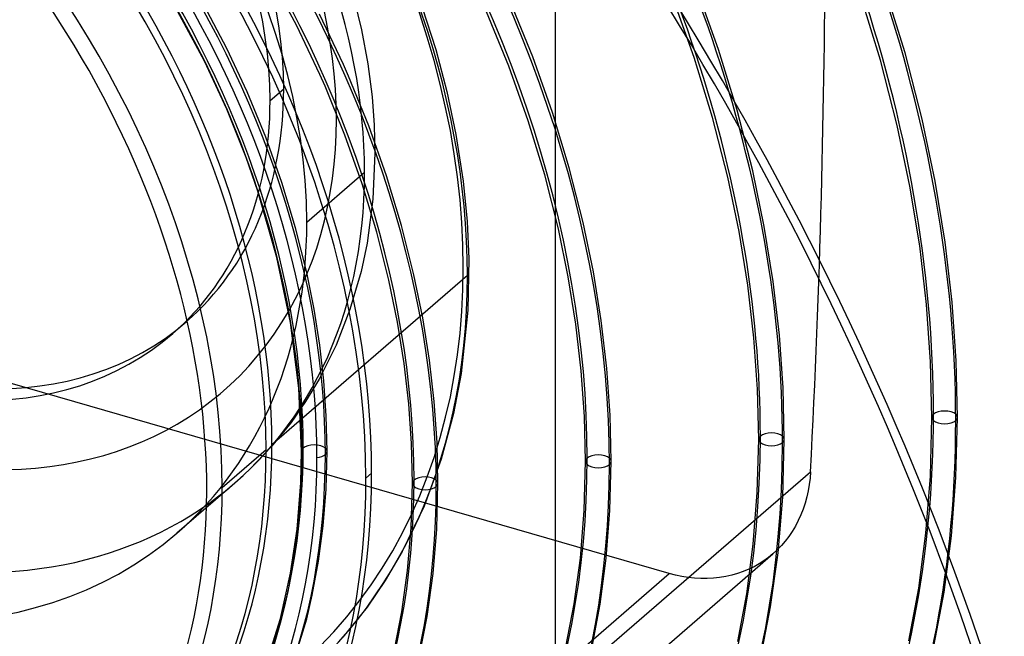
# Model space of a CAD drawing. Header units: millimetres. Extents: x -261 to 249, y -324 to 318.
# Tile 59 of 89: x 49 to 136, y -26 to 28. Entities that reach past the tile are written whole.
import ezdxf

# ---------------------------------------------------------------- set-up
doc = ezdxf.new("R2010")
doc.units = ezdxf.units.MM
doc.layers.add('MAIN-1', color=7, linetype='Continuous')
doc.layers.add('MAIN-2', color=7, linetype='Continuous')

msp = doc.modelspace()

# ---------------------------------------------------------------- linework, layer by layer
at = {"layer": 'MAIN-1'}
for centre, major_axis, start_param, end_param in [((-0.5, -0.433), (159.408, -184.069), 0.713724, 3.511855), ((-8.75, -7.578), (-148.606, 171.596), -2.427868, -0.857072), ((-50, -43.301), (-148.606, 171.596), -3.141592, -0.857072), ((-50, -43.301), (147.952, -170.84), 0, 2.284521)]:
    msp.add_ellipse(centre, major_axis=major_axis, ratio=0.75, start_param=start_param, end_param=end_param, dxfattribs=at)
at = {"layer": 'MAIN-2'}
for p, q in [((96.417, -31.274), (96.417, 62.672)), ((73.556, 27.65), (71.26, 31.961)), ((110.815, 25.527), (108.887, 30.934)), ((127.279, 25.211), (125.471, 31.102)), ((65.441, 24.48), (62.465, 30.025)), ((78.66, 29.921), (79.303, 27.236)), ((94.415, 24.852), (92.417, 29.752)), ((108.676, 24.796), (106.78, 30.116)), ((125.115, 24.561), (123.335, 30.365)), ((67.408, 25.601), (65.415, 29.402)), ((84.658, 29.214), (85.847, 25.5)), ((92.308, 24.034), (90.344, 28.851)), ((77.698, 24.197), (75.586, 28.642)), ((75.625, 23.297), (73.556, 27.65)), ((79.303, 27.236), (79.856, 24.259)), ((69.204, 21.764), (67.408, 25.601)), ((85.847, 25.5), (86.83, 21.817)), ((112.462, 20.142), (110.815, 25.527)), ((128.783, 19.367), (127.279, 25.211)), ((67.401, 20.242), (65.441, 24.48)), ((96.158, 19.953), (94.415, 24.852)), ((110.295, 19.5), (108.676, 24.796)), ((126.593, 18.806), (125.115, 24.561)), ((78.154, 23.162), (77.698, 24.197)), ((79.856, 24.259), (80.234, 21.325)), ((94.02, 19.221), (92.308, 24.034)), ((76.081, 22.262), (75.625, 23.297)), ((79.948, 18.76), (78.154, 23.162)), ((70.852, 17.764), (69.204, 21.764)), ((71.23, 21.007), (72.43, 22.046)), ((77.834, 17.958), (76.081, 22.262)), ((86.83, 21.817), (87.641, 17.994)), ((80.234, 21.325), (80.422, 18.824)), ((69.107, 15.988), (67.401, 20.242)), ((113.829, 14.801), (112.462, 20.142)), ((95.477, 14.431), (94.02, 19.221)), ((97.644, 15.074), (96.158, 19.953)), ((111.636, 14.25), (110.295, 19.5)), ((129.929, 13.896), (128.783, 19.367)), ((81.508, 14.357), (79.948, 18.76)), ((80.422, 18.824), (80.484, 16.372)), ((127.714, 13.447), (126.593, 18.806)), ((72.28, 13.763), (70.852, 17.764)), ((79.359, 13.658), (77.834, 17.958)), ((87.641, 17.994), (88.278, 13.875)), ((70.153, 12.998), (69.107, 15.988)), ((80.484, 16.372), (80.307, 12.297)), ((98.874, 10.234), (97.644, 15.074)), ((114.851, 9.886), (113.829, 14.801)), ((74.473, 10.256), (79.573, 14.672)), ((82.835, 9.973), (81.508, 14.357)), ((96.682, 9.683), (95.477, 14.431)), ((112.634, 9.444), (111.636, 14.25)), ((73.486, 9.779), (72.28, 13.763)), ((80.655, 9.378), (79.359, 13.658)), ((88.278, 13.875), (88.626, 10.323)), ((128.573, 8.169), (127.714, 13.447)), ((130.808, 8.505), (129.929, 13.896)), ((71.84, 7.143), (70.153, 12.998)), ((80.307, 12.297), (79.789, 8.413)), ((74.471, 5.83), (73.486, 9.779)), ((83.928, 5.626), (82.835, 9.973)), ((88.626, 10.323), (88.775, 7.016)), ((97.556, 5.432), (96.682, 9.683)), ((99.773, 5.874), (98.874, 10.234)), ((115.636, 5.041), (114.851, 9.886)), ((81.721, 5.139), (80.655, 9.378)), ((113.4, 4.71), (112.634, 9.444)), ((79.789, 8.413), (79.26, 5.913)), ((129.177, 2.988), (128.573, 8.169)), ((131.426, 3.21), (130.808, 8.505)), ((73.034, 1.397), (71.84, 7.143)), ((88.775, 7.016), (88.685, 2.506)), ((106.471, -20.75), (12.525, 6.37)), ((71.386, -9.368), (88.652, 5.585)), ((75.121, 2.589), (74.471, 5.83)), ((79.26, 5.913), (78.284, 2.563)), ((84.7, 1.832), (83.928, 5.626)), ((98.228, 1.246), (97.556, 5.432)), ((100.464, 1.577), (99.773, 5.874)), ((82.475, 1.438), (81.721, 5.139)), ((113.939, 0.063), (113.4, 4.71)), ((116.188, 0.282), (115.636, 5.041)), ((129.532, -2.079), (129.177, 2.988)), ((131.789, -1.974), (131.426, 3.21)), ((75.622, -0.605), (75.121, 2.589)), ((78.284, 2.563), (77.057, -0.581)), ((85.295, -1.907), (84.7, 1.832)), ((88.685, 2.506), (88.104, -3.089)), ((63.831, 1.465), (62.631, 0.425)), ((73.765, -4.4), (73.034, 1.397)), ((83.055, -2.208), (82.475, 1.438)), ((98.701, -2.865), (98.228, 1.246)), ((100.951, -2.646), (100.464, 1.577)), ((114.256, -4.483), (113.939, 0.063)), ((116.514, -4.377), (116.188, 0.282)), ((77.057, -0.581), (75.55, -3.598)), ((75.977, -3.746), (75.622, -0.605)), ((83.463, -5.787), (83.055, -2.208)), ((85.714, -5.583), (85.295, -1.907)), ((129.646, -6.976), (129.532, -2.079)), ((131.906, -6.976), (131.789, -1.974)), ((88.104, -3.089), (87.433, -6.641)), ((98.981, -6.886), (98.701, -2.865)), ((101.239, -6.781), (100.951, -2.646)), ((75.55, -3.598), (74.368, -5.56)), ((76.188, -6.825), (75.977, -3.746)), ((74.002, -9.966), (73.765, -4.4)), ((114.36, -8.914), (114.256, -4.483)), ((116.62, -8.914), (116.514, -4.377)), ((74.368, -5.56), (73.08, -7.414)), ((83.706, -9.289), (83.463, -5.787)), ((85.964, -9.184), (85.714, -5.583)), ((76.262, -9.966), (76.188, -6.825)), ((87.433, -6.641), (86.343, -10.664)), ((99.074, -10.852), (98.981, -6.886)), ((101.334, -10.853), (101.239, -6.781)), ((73.08, -7.414), (71.338, -9.564)), ((129.513, -12.174), (129.646, -6.976)), ((131.77, -12.291), (131.906, -6.976)), ((83.788, -12.791), (83.706, -9.289)), ((86.048, -12.791), (85.964, -9.184)), ((114.24, -13.619), (114.36, -8.914)), ((116.482, -14.014), (116.62, -8.914)), ((67.002, -13.164), (70.881, -9.805)), ((71.338, -9.564), (69.444, -11.548)), ((73.94, -12.752), (74.002, -9.966)), ((76.177, -13.305), (76.262, -9.966)), ((86.343, -10.664), (84.829, -14.801)), ((98.959, -15.198), (99.074, -10.852)), ((101.222, -15.205), (101.334, -10.853)), ((69.444, -11.548), (68.108, -12.769)), ((80.194, -11.91), (79.689, -12.348)), ((96.417, -31.274), (118.937, -11.771)), ((118.937, -11.771), (118.895, -12.331)), ((68.108, -12.77), (63.008, -17.186)), ((73.618, -16.845), (73.94, -12.752)), ((83.682, -16.714), (83.788, -12.791)), ((85.938, -16.843), (86.048, -12.791)), ((118.827, -12.89), (118.733, -13.446)), ((118.895, -12.331), (118.827, -12.89)), ((129.123, -17.199), (129.513, -12.174)), ((131.37, -17.433), (131.77, -12.291)), ((75.925, -16.536), (76.177, -13.305)), ((113.886, -18.165), (114.24, -13.619)), ((118.733, -13.446), (118.611, -13.996)), ((116.076, -18.939), (116.482, -14.014)), ((118.463, -14.537), (118.287, -15.068)), ((118.611, -13.996), (118.463, -14.537)), ((84.829, -14.801), (82.902, -18.808)), ((98.622, -19.392), (98.959, -15.198)), ((100.893, -19.415), (101.222, -15.205)), ((118.085, -15.585), (117.857, -16.087)), ((118.287, -15.068), (118.085, -15.585)), ((117.857, -16.087), (117.603, -16.572)), ((73.037, -20.741), (73.618, -16.845)), ((75.516, -19.656), (75.925, -16.536)), ((83.371, -20.497), (83.682, -16.714)), ((85.616, -20.757), (85.938, -16.843)), ((117.325, -17.037), (117.024, -17.481)), ((117.603, -16.572), (117.325, -17.037)), ((128.488, -22.044), (129.123, -17.199)), ((113.312, -22.549), (113.886, -18.165)), ((116.702, -17.903), (116.36, -18.3)), ((117.024, -17.481), (116.702, -17.903)), ((130.72, -22.397), (131.37, -17.433)), ((82.902, -18.808), (81.397, -21.371)), ((93.55, -38.134), (115.616, -19.025)), ((115.623, -19.019), (115.23, -19.34)), ((115.415, -23.691), (116.076, -18.939)), ((115.999, -18.673), (115.623, -19.019)), ((116.36, -18.3), (115.999, -18.673)), ((74.958, -22.661), (75.516, -19.656)), ((98.074, -23.436), (98.622, -19.392)), ((100.357, -23.479), (100.893, -19.415)), ((114.4, -19.908), (113.953, -20.159)), ((114.825, -19.635), (114.4, -19.908)), ((115.23, -19.34), (114.825, -19.635)), ((72.137, -24.735), (73.037, -20.741)), ((82.863, -24.151), (83.371, -20.497)), ((84.673, -39.627), (106.471, -20.75)), ((85.089, -24.544), (85.616, -20.757)), ((107.015, -20.893), (106.471, -20.75)), ((112.498, -20.764), (111.981, -20.911)), ((113, -20.589), (112.498, -20.764)), ((113.486, -20.387), (113, -20.589)), ((113.953, -20.159), (113.486, -20.387)), ((81.397, -21.371), (79.791, -23.72)), ((107.567, -21.011), (107.015, -20.893)), ((108.125, -21.102), (107.567, -21.011)), ((108.686, -21.165), (108.125, -21.102)), ((109.247, -21.198), (108.686, -21.165)), ((109.807, -21.201), (109.247, -21.198)), ((110.362, -21.174), (109.807, -21.201)), ((110.911, -21.117), (110.362, -21.174)), ((111.451, -21.029), (110.911, -21.117)), ((111.981, -20.911), (111.451, -21.029)), ((112.529, -26.765), (113.312, -22.549)), ((127.623, -26.703), (128.488, -22.044)), ((129.833, -27.175), (130.72, -22.397)), ((74.462, -24.776), (74.958, -22.661)), ((97.345, -27.242), (98.074, -23.436)), ((79.791, -23.72), (77.663, -26.381)), ((82.212, -27.484), (82.863, -24.151)), ((99.629, -27.378), (100.357, -23.479)), ((114.538, -28.154), (115.415, -23.691)), ((70.98, -28.487), (72.137, -24.735)), ((73.04, -29.441), (74.462, -24.776)), ((84.414, -27.993), (85.089, -24.544))]:
    msp.add_line(p, q, dxfattribs=at)
for centre, major_axis, ratio, start_param, end_param in [((0, 0), (-158.754, 183.313), 0.75, -2.427868, 0.713724), ((-8.25, -7.145), (-147.952, 170.84), 0.75, -2.427868, -0.857072), ((26.652, 23.082), (-102.531, 118.392), 0.75, -2.427868, -1.685774), ((27.5, 23.816), (45.95, -53.059), 0.75, -0.857072, 2.284521), ((26.652, 23.082), (101.051, -116.684), 0.75, 0.713724, 1.455185), ((26.652, 23.082), (-90.99, 105.067), 0.75, -2.427868, -1.69127), ((26.652, 23.082), (89.511, -103.358), 0.75, 0.713724, 1.449515), ((27.5, 23.816), (-35.508, 41.002), 0.75, -2.427868, -0.000014), ((32.6, 28.232), (35.508, -41.002), 0.75, 0.713724, 2.284521), ((36, 31.177), (31.057, -35.861), 0.75, -0.857072, 2.284521), ((37.2, 32.216), (26.631, -30.751), 0.75, 0.713724, 3.141578), ((26.652, 23.082), (-79.45, 91.741), 0.75, -2.427868, -1.698365), ((36, 31.177), (-26.631, 30.751), 0.75, -2.427868, -0.000014), ((26.652, 23.082), (77.971, -90.033), 0.75, 0.713724, 1.444408), ((21.152, 18.319), (-72.052, 83.199), 0.75, -2.427868, -1.702939), ((-0.5, -0.433), (159.408, -184.069), 0.75, -2.427868, -0.370263), ((0, 0), (-158.754, 183.313), 0.75, 0.713724, 3.855317), ((21.152, 18.319), (70.573, -81.491), 0.75, 0.713724, 1.438742), ((27, 23.383), (46.605, -53.815), 0.75, 0.713724, 1.488163), ((15.652, 13.555), (-64.655, 74.657), 0.75, -2.427868, -1.709936), ((15.652, 13.555), (63.175, -72.949), 0.75, 0.713724, 1.431768), ((9.229, 7.992), (-53.263, 61.502), 0.75, -2.427868, -1.605278), ((37.2, 32.216), (26.631, -30.751), 0.75, -2.427868, -0.000014), ((36, 31.177), (-26.631, 30.751), 0.75, 0.713724, 3.141578), ((9.229, 7.992), (-46.605, 53.815), 0.75, -2.427868, -1.595449), ((10.152, 8.792), (-57.257, 66.115), 0.75, -2.427868, -1.718762), ((10.152, 8.792), (55.778, -64.407), 0.75, 0.713724, 1.419463), ((5.35, 4.633), (46.605, -53.815), 0.75, 0.713724, 1.553943), ((9.734, 8.43), (53.263, -61.502), 0.75, 0.713724, 1.418422), ((27.5, 23.816), (-35.508, 41.002), 0.75, 0.713724, 3.141578), ((4.85, 4.2), (-45.95, 53.059), 0.75, 2.284521, 4.697173), ((9.734, 8.43), (49.617, -57.292), 0.75, 0.713724, 1.412478), ((10.152, 8.792), (-49.86, 57.573), 0.75, -2.427868, -1.731609), ((-167.783, -213.105), (159.754, 553.403), 0.433013, -1.0771, -0.982794), ((9.734, 8.43), (-48.623, 56.145), 0.75, -2.427868, -1.730889), ((10.152, 8.792), (48.38, -55.865), 0.75, 0.713724, 1.40725), ((9.734, 8.43), (46.605, -53.815), 0.75, 0.713724, 1.406863), ((9.229, 7.992), (-46.605, 53.815), 0.75, 0.713724, 3.141578), ((9.229, 7.992), (-53.263, 61.502), 0.75, 0.803149, 3.127272), ((37.2, 32.216), (26.631, -30.751), 0.75, -0.000014, 0.713724), ((36, 31.177), (-26.631, 30.751), 0.75, 3.141578, 3.855317), ((32.6, 28.232), (35.508, -41.002), 0.75, -0.857072, 0.713724), ((27.5, 23.816), (-35.508, 41.002), 0.75, 3.141578, 3.855317), ((27, 23.383), (46.605, -53.815), 0.75, -0.857072, 0.713724), ((26.652, 23.082), (77.971, -90.033), 0.75, -0.016959, 0.713724), ((130.776, -6.976), (-1.13, 0), 0.5, -0.523599, 2.617994), ((130.776, -6.976), (-1.13, 0), 0.5, 2.617994, 5.759587), ((26.652, 23.082), (-79.45, 91.741), 0.75, -3.141442, -2.427868), ((21.152, 18.319), (70.573, -81.491), 0.75, -0.002684, 0.713724), ((115.49, -8.914), (-1.13, 0), 0.5, -0.523599, 2.617994), ((115.49, -8.914), (-1.13, 0), 0.5, 2.617994, 5.759587), ((9.734, 8.43), (46.605, -53.815), 0.75, 0.020586, 0.713724), ((75.132, -9.966), (-1.13, 0), 0.5, 2.617994, 5.759587), ((21.152, 18.319), (-72.052, 83.199), 0.75, -3.132451, -2.427868), ((9.229, 7.992), (-46.605, 53.815), 0.75, 3.141578, 3.855317), ((9.734, 8.43), (-48.623, 56.145), 0.75, -3.124847, -2.427868), ((10.152, 8.792), (48.38, -55.865), 0.75, 0.020199, 0.713724), ((10.152, 8.792), (-49.86, 57.573), 0.75, -3.124128, -2.427868), ((75.132, -9.966), (-1.13, 0), 0.5, -0.523599, 0.311184), ((75.132, -9.966), (-1.13, 0), 0.5, 1.783211, 2.617994), ((100.204, -10.853), (-1.13, 0), 0.5, 2.617994, 5.759587), ((9.734, 8.43), (49.617, -57.292), 0.75, 0.014971, 0.713724), ((15.652, 13.555), (63.175, -72.949), 0.75, 0.000066, 0.713724), ((15.652, 13.555), (-64.655, 74.657), 0.75, -3.105266, -2.427868), ((100.204, -10.853), (-1.13, 0), 0.5, -0.523599, 2.617994), ((26.652, 23.082), (89.511, -103.358), 0.75, 0, 0.713724), ((9.734, 8.43), (53.263, -61.502), 0.75, 0.009026, 0.713724), ((26.652, 23.082), (-90.99, 105.067), 0.75, -3.117698, -2.427868), ((9.229, 7.992), (-53.263, 61.502), 0.75, -3.131837, -2.427868), ((10.152, 8.792), (55.778, -64.407), 0.75, 0.007986, 0.713724), ((84.918, -12.791), (-1.13, 0), 0.5, -0.523599, 2.617994), ((84.918, -12.791), (-1.13, 0), 0.5, 2.617994, 5.759587), ((5.35, 4.633), (46.605, -53.815), 0.75, 0, 0.713724), ((10.152, 8.792), (-57.257, 66.115), 0.75, -3.089603, -2.427868), ((26.652, 23.082), (101.051, -116.684), 0.75, -0.000001, 0.713724), ((26.652, 23.082), (-102.531, 118.392), 0.75, -3.097286, -2.427868)]:
    msp.add_ellipse(centre, major_axis=major_axis, ratio=ratio, start_param=start_param, end_param=end_param, dxfattribs=at)

doc.saveas('drawing.dxf')
